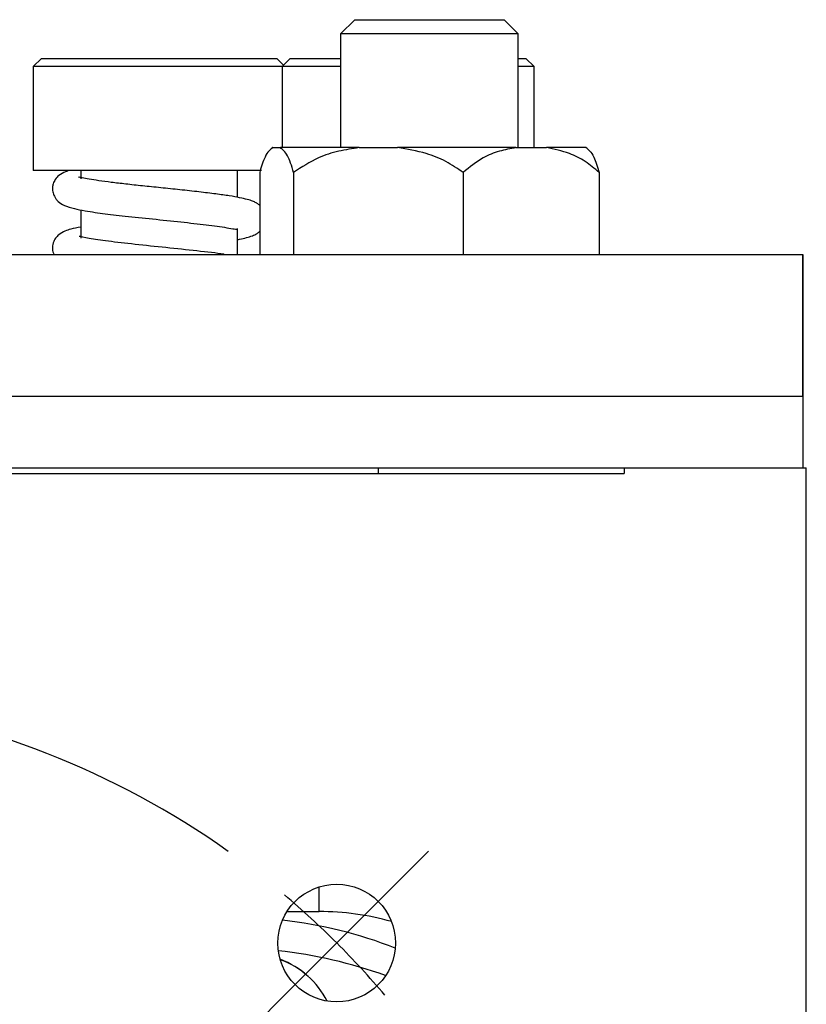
# Model space of a CAD drawing. Header units: inches. Extents: x 2.7 to 19.6, y 2.6 to 14.8.
# Tile 9 of 23: x 4.6 to 5.7, y 11.2 to 12.6. Entities that reach past the tile are written whole.
import ezdxf

# ---------------------------------------------------------------- set-up
doc = ezdxf.new("R2010")
doc.units = ezdxf.units.IN
doc.header["$MEASUREMENT"] = 0
doc.layers.add('SLD-0', color=7, linetype='Continuous')

# ---------------------------------------------------------------- blocks, each defined once
blk = doc.blocks.new('SW_CENTERMARKSYMBOL_0')
at = {"layer": 'SLD-0', "color": 0}
for p, q in [((1.5041, -0.118), (1.5626, -0.0595)), ((1.4334, -0.1887), (1.5041, -0.118)), ((1.4334, -0.1887), (1.3627, -0.2594)), ((1.3627, -0.2594), (1.3043, -0.3179))]:
    blk.add_line(p, q, dxfattribs=at)
for start, end in [(54.6498, 110.3502), (45, 49.8249), (40.1751, 45)]:
    blk.add_arc((0.5938, -1.0284), 1.1875, start, end, dxfattribs=at)

msp = doc.modelspace()

# ---------------------------------------------------------------- linework, layer by layer
at = {"color": 7, "linetype": 'Continuous', "lineweight": 25}
for p, q in [((5.052, 12.5791), (5.032, 12.5591)), ((5.052, 12.5791), (5.262, 12.5791)), ((5.282, 12.5591), (5.262, 12.5791)), ((5.032, 12.5591), (5.032, 12.3992)), ((5.282, 12.5591), (5.032, 12.5591)), ((5.282, 12.3992), (5.282, 12.5591)), ((4.6114, 12.5248), (4.5998, 12.5133)), ((4.6114, 12.5248), (4.6143, 12.5248)), ((4.6143, 12.5248), (4.9427, 12.5248)), ((4.952, 12.5154), (4.9427, 12.5248)), ((4.9614, 12.5248), (4.9498, 12.5133)), ((4.9614, 12.5248), (5.032, 12.5248)), ((5.282, 12.5248), (5.2927, 12.5248)), ((5.3042, 12.5133), (5.2927, 12.5248)), ((4.5998, 12.5133), (4.5998, 12.3673)), ((4.603, 12.5133), (4.5998, 12.5133)), ((4.9498, 12.5133), (4.603, 12.5133)), ((4.9498, 12.5133), (4.9498, 12.3992)), ((5.032, 12.5133), (4.9498, 12.5133)), ((5.3042, 12.5133), (5.282, 12.5133)), ((5.3042, 12.3992), (5.3042, 12.5133)), ((4.9368, 12.3992), (4.9364, 12.3992)), ((4.9368, 12.3992), (4.9475, 12.3992)), ((5.0584, 12.3992), (4.9475, 12.3992)), ((5.0584, 12.3992), (5.1121, 12.3992)), ((5.2786, 12.3992), (5.1121, 12.3992)), ((5.2786, 12.3992), (5.3216, 12.3992)), ((5.3776, 12.3992), (5.3216, 12.3992)), ((4.9211, 12.3673), (4.5998, 12.3673)), ((4.667, 12.3673), (4.667, 12.3555)), ((4.887, 12.3294), (4.887, 12.3673)), ((4.9184, 12.3642), (4.9184, 12.2492)), ((4.966, 12.3642), (4.966, 12.2492)), ((5.2046, 12.3642), (5.2046, 12.2492)), ((5.3956, 12.3642), (5.3956, 12.2492)), ((4.667, 12.3116), (4.667, 12.2721)), ((4.887, 12.2492), (4.887, 12.2855)), ((2.692, 12.2492), (5.682, 12.2492)), ((5.682, 12.2492), (5.682, 12.0492)), ((5.682, 12.2492), (5.682, 12.2492)), ((5.682, 12.0492), (5.682, 12.2492)), ((5.682, 12.0492), (2.692, 12.0492)), ((5.682, 12.0492), (5.682, 11.9492)), ((5.682, 12.0492), (5.682, 11.9492)), ((2.943, 11.9492), (5.431, 11.9492)), ((5.431, 11.9492), (5.431, 11.9412)), ((5.431, 11.9492), (5.687, 11.9492)), ((5.687, 8.9412), (5.687, 11.9492)), ((2.943, 11.9412), (5.431, 11.9412)), ((5.002, 11.325), (5.002, 11.3597)), ((4.9568, 11.325), (5.002, 11.325))]:
    msp.add_line(p, q, dxfattribs=at)
at = {"color": 7, "linetype": 'Continuous', "lineweight": 25, "flags": 128}
msp.add_lwpolyline([(5.0854, 11.9412), (5.0854, 11.9424), (5.0854, 11.9492)], dxfattribs=at)
at = {"color": 7, "linetype": 'Continuous', "lineweight": 25}
msp.add_circle((5.0267, 11.2808), 0.0827, dxfattribs=at)
for centre, radius, start, end in [((5.0342, 12.2776), 0.156, 128.821, 129.946), ((5.2798, 12.2776), 0.156, 50.0488, 51.179), ((4.8763, 10.6729), 0.6444, 68.8202, 83.382), ((4.8736, 10.6173), 0.6564, 70.2384, 83.7746), ((4.8959, 11.13), 0.1379, 48.8981, 68.1529), ((4.9079, 11.1465), 0.1177, 26.6287, 70.4096)]:
    msp.add_arc(centre, radius, start, end, dxfattribs=at)
msp.add_ellipse((5.002, 10.95), major_axis=(-0.2652, 0.2652), ratio=0.99999, start_param=5.223115, end_param=5.497792, dxfattribs=at)
for points, knots in [([(4.9368, 12.3992), (4.935, 12.3978), (4.9313, 12.3951), (4.9249, 12.3855), (4.9208, 12.3722), (4.9184, 12.3642)], [0, 0, 0, 0, 0.279514, 0.563464, 1, 1, 1, 1]), ([(4.966, 12.3642), (4.9646, 12.3689), (4.962, 12.3784), (4.9558, 12.3921), (4.9509, 12.3963), (4.9475, 12.3992)], [0, 0, 0, 0, 0.241359, 0.488905, 1, 1, 1, 1]), ([(5.0584, 12.3992), (5.0487, 12.3977), (5.0292, 12.3948), (4.9972, 12.3848), (4.9774, 12.3717), (4.966, 12.3642)], [0, 0, 0, 0, 0.295356, 0.596061, 1, 1, 1, 1]), ([(5.2046, 12.3642), (5.1966, 12.3697), (5.1804, 12.3809), (5.1491, 12.3932), (5.1258, 12.397), (5.1121, 12.3992)], [0, 0, 0, 0, 0.287122, 0.584284, 1, 1, 1, 1]), ([(5.2786, 12.3992), (5.2709, 12.3977), (5.2552, 12.3948), (5.2296, 12.3848), (5.2137, 12.3717), (5.2046, 12.3642)], [0, 0, 0, 0, 0.295357, 0.596061, 1, 1, 1, 1]), ([(5.3956, 12.3642), (5.3893, 12.3697), (5.3763, 12.3809), (5.3512, 12.3932), (5.3325, 12.397), (5.3216, 12.3992)], [0, 0, 0, 0, 0.287122, 0.584284, 1, 1, 1, 1]), ([(5.3797, 12.397), (5.3807, 12.3962), (5.3835, 12.394), (5.3891, 12.3854), (5.3932, 12.3722), (5.3956, 12.3642)], [0, 0, 0, 0, 0.171041, 0.497742, 1, 1, 1, 1]), ([(4.6516, 12.3673), (4.6496, 12.3667), (4.6436, 12.365), (4.6369, 12.3611), (4.6321, 12.3565), (4.6294, 12.352), (4.6278, 12.348), (4.6269, 12.343), (4.6272, 12.3381), (4.6284, 12.3341), (4.6297, 12.3312), (4.631, 12.3289), (4.6326, 12.3265), (4.6334, 12.3251), (4.6361, 12.3221), (4.6433, 12.3176), (4.6566, 12.3135), (4.6717, 12.3105), (4.6864, 12.3083), (4.7057, 12.3057), (4.7341, 12.3025), (4.7729, 12.2984), (4.8126, 12.2943), (4.8424, 12.2909), (4.863, 12.2881), (4.8761, 12.2861), (4.8857, 12.2843), (4.8871, 12.2845), (4.8877, 12.2847)], [0, 0, 0, 0, 0.025607, 0.072952, 0.104142, 0.113474, 0.122181, 0.133079, 0.146574, 0.154157, 0.16083, 0.166722, 0.172694, 0.187673, 0.208402, 0.265963, 0.328092, 0.380358, 0.42399, 0.462451, 0.543433, 0.630646, 0.718618, 0.804216, 0.847161, 0.895056, 0.947968, 1, 1, 1, 1]), ([(4.9184, 12.3178), (4.9179, 12.3184), (4.916, 12.3203), (4.9127, 12.3219), (4.908, 12.3243), (4.9007, 12.3265), (4.8901, 12.329), (4.8756, 12.3315), (4.8566, 12.3342), (4.8332, 12.337), (4.8068, 12.3399), (4.7797, 12.3427), (4.7539, 12.3454), (4.7303, 12.3479), (4.7096, 12.3504), (4.692, 12.3527), (4.6781, 12.3549), (4.6687, 12.3567), (4.6638, 12.358), (4.6636, 12.358), (4.6635, 12.358)], [0, 0, 0, 0, 0.008772, 0.031484, 0.066256, 0.113042, 0.169334, 0.232298, 0.301997, 0.378543, 0.457328, 0.532648, 0.604523, 0.672984, 0.738059, 0.800387, 0.861355, 0.920785, 0.974488, 1, 1, 1, 1]), ([(4.667, 12.2876), (4.6619, 12.2866), (4.6533, 12.285), (4.6447, 12.2821), (4.637, 12.2781), (4.6312, 12.272), (4.6277, 12.2654), (4.6263, 12.2569), (4.6281, 12.2516), (4.6289, 12.2492)], [0, 0, 0, 0, 0.247829, 0.422249, 0.600538, 0.697125, 0.800628, 0.908829, 1, 1, 1, 1]), ([(4.887, 12.2699), (4.8881, 12.2701), (4.8969, 12.2716), (4.9049, 12.274), (4.9137, 12.2774), (4.9172, 12.2806), (4.9184, 12.2816)], [0, 0, 0, 0, 0.080604, 0.648471, 0.882426, 1, 1, 1, 1]), ([(4.8684, 12.2492), (4.8682, 12.2492), (4.8583, 12.251), (4.8305, 12.2539), (4.7872, 12.2586), (4.7431, 12.2631), (4.7048, 12.2676), (4.6782, 12.2712), (4.6646, 12.2747), (4.6645, 12.2743), (4.6645, 12.2742)], [0, 0, 0, 0, 0.003492, 0.175696, 0.347982, 0.516182, 0.678056, 0.82896, 0.96388, 1, 1, 1, 1])]:
    msp.add_open_spline(points, degree=3, knots=knots, dxfattribs=at)

# ---------------------------------------------------------------- block references
at = {"layer": 'SLD-0', "color": 7}
msp.add_blockref('SW_CENTERMARKSYMBOL_0', (3.5933, 11.4696), dxfattribs=at)

doc.saveas('drawing.dxf')
